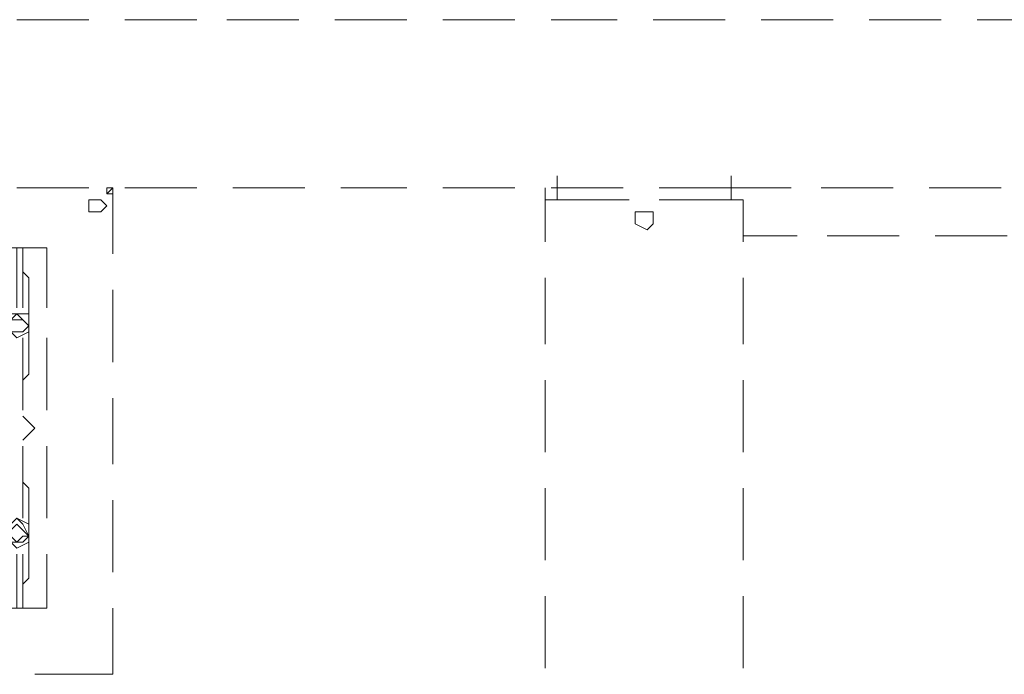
# Model space of a CAD drawing. Header units: millimetres. Extents: x 0 to 1151, y 0 to 297.
# Tile 35 of 93: x 324.84 to 331.79, y 147.01 to 151.62. Entities that reach past the tile are written whole.
import ezdxf

# ---------------------------------------------------------------- set-up
doc = ezdxf.new("R2010")
doc.units = ezdxf.units.MM
doc.header["$MEASUREMENT"] = 0
doc.layers.get('0').update_dxf_attribs({"linetype": 'CONTINUOUS'})

msp = doc.modelspace()

# ---------------------------------------------------------------- linework, layer by layer
at = {"color": 7, "linetype": 'Continuous', "lineweight": 20, "true_color": 0x000007}
for p, q in [((324.8237, 151.6203), (325.3317, 151.6203)), ((325.5857, 151.6203), (326.0937, 151.6203)), ((326.3053, 151.6203), (326.8133, 151.6203)), ((327.0673, 151.6203), (327.5753, 151.6203)), ((327.8293, 151.6203), (328.3373, 151.6203)), ((328.5913, 151.6203), (329.057, 151.6203)), ((329.311, 151.6203), (329.819, 151.6203)), ((330.073, 151.6203), (330.581, 151.6203)), ((330.835, 151.6203), (331.343, 151.6203)), ((331.597, 151.6203), (332.0627, 151.6203)), ((328.6337, 150.5197), (328.6337, 150.3503)), ((329.8613, 150.3503), (329.8613, 150.5197)), ((324.8237, 150.435), (325.3317, 150.435)), ((325.501, 150.435), (325.4587, 150.3927)), ((325.501, 150.435), (325.501, 149.9693)), ((325.5857, 150.435), (326.0937, 150.435)), ((326.3477, 150.435), (326.8557, 150.435)), ((327.1097, 150.435), (327.5753, 150.435)), ((327.8293, 150.435), (328.3373, 150.435)), ((328.549, 150.435), (328.549, 150.3503)), ((328.5913, 150.435), (329.0993, 150.435)), ((329.3533, 150.435), (329.8613, 150.435)), ((330.2847, 150.435), (329.8613, 150.435)), ((331.0043, 150.435), (330.4963, 150.435)), ((331.7663, 150.435), (331.2583, 150.435)), ((328.549, 150.3503), (328.6337, 150.3503)), ((328.7183, 150.3503), (329.1417, 150.3503)), ((329.3533, 150.3503), (329.7767, 150.3503)), ((330.327, 150.0963), (329.946, 150.0963)), ((331.0467, 150.0963), (330.5387, 150.0963)), ((331.8087, 150.0963), (331.3007, 150.0963)), ((325.0353, 150.0117), (324.866, 150.0117)), ((324.866, 149.5883), (324.866, 150.0117)), ((325.0353, 149.5883), (325.0353, 150.0117)), ((324.9083, 149.8), (324.866, 149.8423)), ((324.9083, 149.8), (324.9083, 149.1227)), ((328.549, 149.8), (328.549, 149.3343)), ((329.946, 149.3343), (329.946, 149.8)), ((325.501, 149.7153), (325.501, 149.2073)), ((324.866, 148.8687), (324.866, 149.3767)), ((325.0353, 149.3767), (325.0353, 148.8687)), ((325.0353, 148.8687), (325.0353, 149.3767)), ((324.866, 149.0803), (324.9083, 149.1227)), ((328.549, 149.0803), (328.549, 148.5723)), ((329.946, 148.5723), (329.946, 149.0803)), ((325.501, 148.9533), (325.501, 148.4877)), ((324.866, 148.8263), (324.866, 148.8263)), ((324.866, 148.657), (324.866, 148.657)), ((324.866, 148.1067), (324.866, 148.6147)), ((325.0353, 148.6147), (325.0353, 148.1067)), ((325.0353, 148.1067), (325.0353, 148.6147)), ((324.9083, 148.3183), (324.9083, 147.6833)), ((328.549, 148.3183), (328.549, 147.8103)), ((329.946, 147.8103), (329.946, 148.3183)), ((325.501, 148.2337), (325.501, 147.7257)), ((324.866, 147.641), (324.9083, 147.6833)), ((328.549, 147.5563), (328.549, 147.0483)), ((329.946, 147.0483), (329.946, 147.5563)), ((325.501, 147.4717), (325.501, 147.006)), ((325.4587, 147.006), (324.9507, 147.006)), ((325.4587, 147.006), (325.501, 147.006))]:
    msp.add_line(p, q, dxfattribs=at)
for points in [[(325.501, 150.435), (325.4587, 150.435), (325.4587, 150.3927)], [(328.7183, 150.3503), (328.549, 150.3503), (328.549, 150.054)], [(329.946, 150.054), (329.946, 150.3503), (329.7767, 150.3503)], [(324.6543, 150.0117), (325.0353, 150.0117), (325.0353, 149.5883)], [(324.866, 150.0117), (324.8237, 150.0117), (324.8237, 149.5883)], [(324.866, 148.657), (324.9083, 148.6993), (324.9507, 148.7417), (324.9083, 148.784), (324.866, 148.8263)], [(324.9083, 148.3183), (324.866, 148.3607), (324.866, 148.403)], [(325.0353, 147.8527), (325.0353, 147.4717), (324.6543, 147.4717)], [(324.8237, 147.8527), (324.8237, 147.4717), (324.866, 147.4717), (324.866, 147.8527)], [(324.866, 147.4717), (325.0353, 147.4717), (325.0353, 147.8527)]]:
    msp.add_lwpolyline(points, dxfattribs=at)
for points in [[(325.4587, 150.3927), (325.501, 150.3927), (325.501, 150.435)], [(325.4587, 150.308), (325.4163, 150.3503), (325.3317, 150.3503), (325.3317, 150.2657), (325.374, 150.2657), (325.4163, 150.2657)], [(329.311, 150.2233), (329.311, 150.2657), (329.2687, 150.2657), (329.184, 150.2657), (329.184, 150.2233), (329.184, 150.181), (329.2687, 150.1387), (329.311, 150.181)], [(324.9083, 149.4613), (324.866, 149.5037), (324.7813, 149.5037), (324.7813, 149.419), (324.8237, 149.419), (324.866, 149.419), (324.9083, 149.4613), (324.866, 149.5037), (324.8237, 149.546), (324.7813, 149.5037), (324.7813, 149.4613), (324.7813, 149.419), (324.8237, 149.419), (324.866, 149.419), (324.9083, 149.4613), (324.9083, 149.546), (324.8237, 149.546), (324.7813, 149.546), (324.739, 149.4613), (324.7813, 149.419), (324.8237, 149.3767), (324.9083, 149.419)], [(324.9083, 147.9797), (324.866, 148.022), (324.8237, 148.0643), (324.7813, 148.022), (324.7813, 147.9797), (324.8237, 147.9373), (324.866, 147.9797), (324.9083, 147.9797), (324.866, 148.0643), (324.8237, 148.1067), (324.7813, 148.0643), (324.7813, 147.9797), (324.7813, 147.9373), (324.8237, 147.9373), (324.866, 147.9373), (324.9083, 147.9797), (324.9083, 148.0643), (324.8237, 148.1067), (324.7813, 148.0643), (324.739, 147.9797), (324.7813, 147.9373), (324.8237, 147.895), (324.9083, 147.9373)]]:
    msp.add_lwpolyline(points, close=True, dxfattribs=at)

doc.saveas('drawing.dxf')
